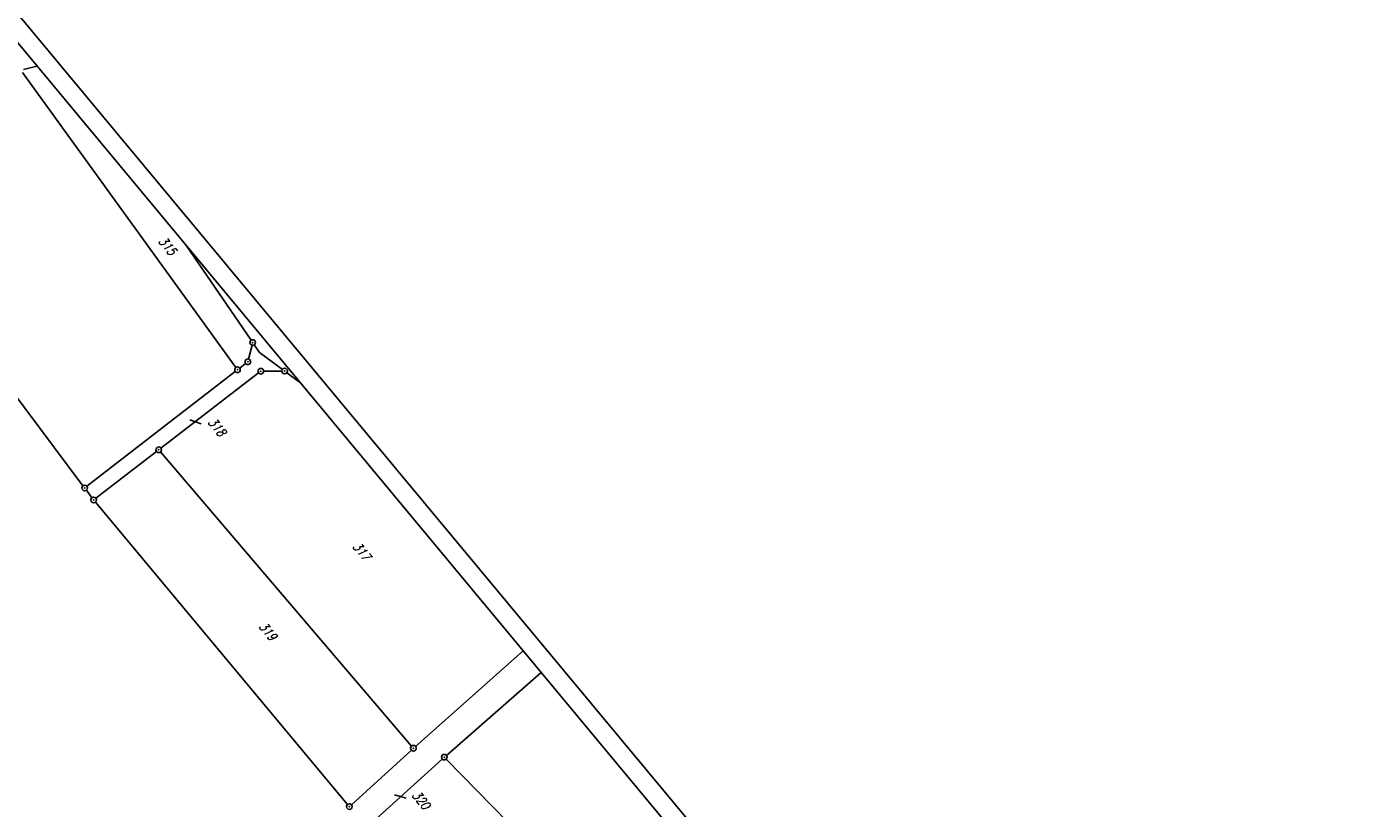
# Model space of a CAD drawing. Extents: x 448150 to 449332, y 437108 to 438384.
# Tile 147 of 172: x 448972 to 449332, y 437711 to 437920. Entities that reach past the tile are written whole.
import ezdxf

# ---------------------------------------------------------------- set-up
doc = ezdxf.new("R2010")
doc.units = 0
doc.header["$LTSCALE"] = 2
doc.header["$MEASUREMENT"] = 0
doc.linetypes.add('AUSGEZOGEN', pattern=[0])
doc.layers.get('0').update_dxf_attribs({"linetype": 'AUSGEZOGEN'})
for name, color, linetype in [('212-FLSTNR', 8, 'AUSGEZOGEN'), ('212-GRENZL', 8, 'AUSGEZOGEN'), ('212-GRENZP', 8, 'AUSGEZOGEN'), ('FBRTOP', 250, 'AUSGEZOGEN'), ('Planeinteilung', 250, 'CONTINUOUS'), ('RAHMEN', 7, 'AUSGEZOGEN'), ('SCHLITZRINNE', 200, 'AUSGEZOGEN')]:
    doc.layers.add(name, color=color, linetype=linetype)
doc.styles.add('ROMANS', font='romans.shx', dxfattribs={"width": 0.8})

# ---------------------------------------------------------------- blocks, each defined once
blk = doc.blocks.new('1135594')
blk.add_line((1135, 594), (0, 594))
at = {"layer": 'RAHMEN'}
blk.add_line((950, 589), (25, 589), dxfattribs=at)
blk = doc.blocks.new('GST')
at = {"color": 0}
blk.add_circle((0, 0), 0.75, dxfattribs=at)
blk.add_point((0, 0), dxfattribs=at)

msp = doc.modelspace()

# ---------------------------------------------------------------- hatches: boundary and pattern name
at = {"layer": 'SCHLITZRINNE'}
h = msp.add_hatch(dxfattribs=at)
h.set_pattern_fill('_USER', color=256, scale=1.5, angle=45, style=0, pattern_type=0)
h.set_pattern_definition([(0.19809, (448696.2442, 437758.0261), (-0.005186, 1.499991), [])])
edge = h.paths.add_edge_path()
edge.add_arc((450103.94, 439168.64), 1992.85, 225.25393, 225.3265)
edge.add_arc((450104.38, 439169.08), 1993.47, 225.3265, 225.68551)
edge.add_arc((450114.11, 439179.05), 2007.4, 225.68551, 226.04327)
edge.add_arc((450116.37, 439181.4), 2010.66, 226.04327, 226.40034)
edge.add_arc((450108.35, 439172.97), 1999.02, 226.40034, 226.75845)
edge.add_arc((450107.36, 439171.92), 1997.58, 226.75845, 227.1169)
edge.add_arc((450114.22, 439179.31), 2007.66, 227.1169, 227.47445)
edge.add_arc((450112.04, 439176.93), 2004.44, 227.47445, 227.83238)
edge.add_arc((450107.82, 439172.27), 1998.16, 227.83238, 228.19088)
edge.add_arc((450107.66, 439172.09), 1997.92, 228.19088, 228.54975)
edge.add_arc((450107.03, 439171.38), 1996.96, 228.54975, 228.9087)
edge.add_arc((450111.57, 439176.59), 2003.87, 228.9087, 229.26596)
edge.add_arc((450119.09, 439185.32), 2015.39, 229.26596, 229.6222)
edge.add_arc((450115.13, 439180.66), 2009.28, 229.6222, 229.97992)
edge.add_arc((450101.81, 439164.79), 1988.56, 229.97992, 230.3395)
edge.add_arc((450135.91, 439205.92), 2041.98, 230.3395, 230.69914)
edge.add_arc((450015.79, 439059.17), 1852.34, 230.69914, 231.07675)
edge.add_arc((450440.04, 439584.51), 2527.6, 231.07675, 231.41321)
edge.add_arc((449605.18, 438538.21), 1189.04, 231.41321, 231.90377)
edge.add_arc((451876.6, 441435.45), 4870.53, 231.90377, 232.05412)
edge.add_arc((449764.39, 438726.67), 1435.57, 232.05412, 232.33105)
edge.add_arc((663048.57, 714993.47), 350453.47, 232.3310515, 232.3318237)
edge.add_arc((452105.71, 441751.77), 5260.88, 232.33184, 232.33814)
edge.add_arc((1083717.78, 1260087.56), 1038995.51, 232.33813988, 232.33882921)
edge.add_arc((362297.75, 325361.77), 141749.67, 52.3359582, 52.3410109, ccw=False)
edge.add_arc((130991.07, 25697.41), 520301.52, 52.3345817, 52.3359582, ccw=False)
edge.add_arc((597397.74, 629905.02), 242982.19, 232.3337962, 232.3367437)
edge.add_arc((1091510.3, 1270060.01), 1051651.24, 232.33674373, 232.33742474)
edge.add_arc((63904.41, -61307.14), 630166.93, 52.33651599, 52.33765249, ccw=False)
edge.add_line((448950.68, 437541.27), (448965.93, 437529.5))
edge.add_arc((450103.94, 439168.64), 1993.35, 225.25393, 225.3265)
edge.add_arc((450104.38, 439169.08), 1993.97, 225.3265, 225.63395)
h = msp.add_hatch(dxfattribs=at)
h.set_pattern_fill('_USER', color=256, scale=1.5, angle=45, style=0, pattern_type=0)
h.set_pattern_definition([(1.0848, (448717.7677, 437736.8698), (-0.0283982, 1.4997312), [])])
edge = h.paths.add_edge_path()
edge.add_arc((450104.38, 439169.08), 1993.97, 225.67714, 225.68551)
edge.add_arc((450114.11, 439179.05), 2007.9, 225.68551, 226.04327)
edge.add_arc((450116.37, 439181.4), 2011.16, 226.04327, 226.34876)
edge.add_arc((450103.94, 439168.64), 1992.85, 225.25393, 225.3265)
edge.add_arc((450104.38, 439169.08), 1993.47, 225.3265, 225.68551)
edge.add_arc((450114.11, 439179.05), 2007.4, 225.68551, 226.04327)
edge.add_arc((450116.37, 439181.4), 2010.66, 226.04327, 226.40034)
edge.add_arc((450108.35, 439172.97), 1999.02, 226.40034, 226.75845)
edge.add_arc((450107.36, 439171.92), 1997.58, 226.75845, 227.1169)
edge.add_arc((450114.22, 439179.31), 2007.66, 227.1169, 227.47445)
edge.add_arc((450112.04, 439176.93), 2004.44, 227.47445, 227.83238)
edge.add_arc((450107.82, 439172.27), 1998.16, 227.83238, 228.19088)
edge.add_arc((450107.66, 439172.09), 1997.92, 228.19088, 228.54975)
edge.add_arc((450107.03, 439171.38), 1996.96, 228.54975, 228.9087)
edge.add_arc((450111.57, 439176.59), 2003.87, 228.9087, 229.26596)
edge.add_arc((450119.09, 439185.32), 2015.39, 229.26596, 229.6222)
edge.add_arc((450115.13, 439180.66), 2009.28, 229.6222, 229.97992)
edge.add_arc((450101.81, 439164.79), 1988.56, 229.97992, 230.3395)
edge.add_arc((450135.91, 439205.92), 2041.98, 230.3395, 230.69914)
edge.add_arc((450015.79, 439059.17), 1852.34, 230.69914, 231.07675)
edge.add_arc((450440.04, 439584.51), 2527.6, 231.07675, 231.41321)
edge.add_arc((449605.18, 438538.21), 1189.04, 231.41321, 231.90377)
edge.add_arc((451876.6, 441435.45), 4870.53, 231.90377, 232.05412)
edge.add_arc((449764.39, 438726.67), 1435.57, 232.05412, 232.33105)
edge.add_arc((663048.57, 714993.47), 350453.47, 232.3310515, 232.3318237)
edge.add_arc((452105.71, 441751.77), 5260.88, 232.33184, 232.33814)
edge.add_arc((1083717.78, 1260087.56), 1038995.51, 232.33813988, 232.33882921)
edge.add_arc((362297.75, 325361.77), 141749.67, 52.3359582, 52.3410109, ccw=False)
edge.add_arc((130991.07, 25697.41), 520301.52, 52.3345817, 52.3359582, ccw=False)
edge.add_arc((597397.74, 629905.02), 242982.19, 232.3337962, 232.3367437)
edge.add_arc((1091510.3, 1270060.01), 1051651.24, 232.33674373, 232.33742474)
edge.add_arc((63904.41, -61307.14), 630166.93, 52.33651599, 52.33765249, ccw=False)
edge.add_line((448950.68, 437541.27), (448965.93, 437529.5))
h = msp.add_hatch(dxfattribs=at)
h.set_pattern_fill('_USER', color=256, scale=1.5, angle=45, style=0, pattern_type=0)
h.set_pattern_definition([(1.92282, (448737.9663, 437717.5835), (-0.05033, 1.4991554), [])])
edge = h.paths.add_edge_path()
edge.add_arc((450116.37, 439181.4), 2011.16, 226.39158, 226.40034)
edge.add_arc((450108.35, 439172.97), 1999.52, 226.40034, 226.75845)
edge.add_arc((450107.36, 439171.92), 1998.08, 226.75845, 227.1169)
edge.add_arc((450114.22, 439179.31), 2008.16, 227.1169, 227.47445)
edge.add_arc((450112.04, 439176.93), 2004.94, 227.47445, 227.83238)
edge.add_arc((450107.82, 439172.27), 1998.66, 227.83238, 228.06865)
edge.add_arc((450103.94, 439168.64), 1992.85, 225.25393, 225.3265)
edge.add_arc((450104.38, 439169.08), 1993.47, 225.3265, 225.68551)
edge.add_arc((450114.11, 439179.05), 2007.4, 225.68551, 226.04327)
edge.add_arc((450116.37, 439181.4), 2010.66, 226.04327, 226.40034)
edge.add_arc((450108.35, 439172.97), 1999.02, 226.40034, 226.75845)
edge.add_arc((450107.36, 439171.92), 1997.58, 226.75845, 227.1169)
edge.add_arc((450114.22, 439179.31), 2007.66, 227.1169, 227.47445)
edge.add_arc((450112.04, 439176.93), 2004.44, 227.47445, 227.83238)
edge.add_arc((450107.82, 439172.27), 1998.16, 227.83238, 228.19088)
edge.add_arc((450107.66, 439172.09), 1997.92, 228.19088, 228.54975)
edge.add_arc((450107.03, 439171.38), 1996.96, 228.54975, 228.9087)
edge.add_arc((450111.57, 439176.59), 2003.87, 228.9087, 229.26596)
edge.add_arc((450119.09, 439185.32), 2015.39, 229.26596, 229.6222)
edge.add_arc((450115.13, 439180.66), 2009.28, 229.6222, 229.97992)
edge.add_arc((450101.81, 439164.79), 1988.56, 229.97992, 230.3395)
edge.add_arc((450135.91, 439205.92), 2041.98, 230.3395, 230.69914)
edge.add_arc((450015.79, 439059.17), 1852.34, 230.69914, 231.07675)
edge.add_arc((450440.04, 439584.51), 2527.6, 231.07675, 231.41321)
edge.add_arc((449605.18, 438538.21), 1189.04, 231.41321, 231.90377)
edge.add_arc((451876.6, 441435.45), 4870.53, 231.90377, 232.05412)
edge.add_arc((449764.39, 438726.67), 1435.57, 232.05412, 232.33105)
edge.add_arc((663048.57, 714993.47), 350453.47, 232.3310515, 232.3318237)
edge.add_arc((452105.71, 441751.77), 5260.88, 232.33184, 232.33814)
edge.add_arc((1083717.78, 1260087.56), 1038995.51, 232.33813988, 232.33882921)
edge.add_arc((362297.75, 325361.77), 141749.67, 52.3359582, 52.3410109, ccw=False)
edge.add_arc((130991.07, 25697.41), 520301.52, 52.3345817, 52.3359582, ccw=False)
edge.add_arc((597397.74, 629905.02), 242982.19, 232.3337962, 232.3367437)
edge.add_arc((1091510.3, 1270060.01), 1051651.24, 232.33674373, 232.33742474)
edge.add_arc((63904.41, -61307.14), 630166.93, 52.33651599, 52.33765249, ccw=False)
edge.add_line((448950.68, 437541.27), (448965.93, 437529.5))
h = msp.add_hatch(dxfattribs=at)
h.set_pattern_fill('_USER', color=256, scale=1.5, angle=45, style=0, pattern_type=0)
h.set_pattern_definition([(5.43336, (448830.8072, 437635.437), (-0.142032, 1.4932605), [])])
edge = h.paths.add_edge_path()
edge.add_arc((450115.13, 439180.66), 2009.78, 229.70332, 229.97992)
edge.add_arc((450101.81, 439164.79), 1989.06, 229.97992, 230.3395)
edge.add_arc((450135.91, 439205.92), 2042.48, 230.3395, 230.69914)
edge.add_arc((450015.79, 439059.17), 1852.84, 230.69914, 231.07675)
edge.add_arc((450440.04, 439584.51), 2528.1, 231.07675, 231.21107)
edge.add_arc((450103.94, 439168.64), 1992.85, 225.25393, 225.3265)
edge.add_arc((450104.38, 439169.08), 1993.47, 225.3265, 225.68551)
edge.add_arc((450114.11, 439179.05), 2007.4, 225.68551, 226.04327)
edge.add_arc((450116.37, 439181.4), 2010.66, 226.04327, 226.40034)
edge.add_arc((450108.35, 439172.97), 1999.02, 226.40034, 226.75845)
edge.add_arc((450107.36, 439171.92), 1997.58, 226.75845, 227.1169)
edge.add_arc((450114.22, 439179.31), 2007.66, 227.1169, 227.47445)
edge.add_arc((450112.04, 439176.93), 2004.44, 227.47445, 227.83238)
edge.add_arc((450107.82, 439172.27), 1998.16, 227.83238, 228.19088)
edge.add_arc((450107.66, 439172.09), 1997.92, 228.19088, 228.54975)
edge.add_arc((450107.03, 439171.38), 1996.96, 228.54975, 228.9087)
edge.add_arc((450111.57, 439176.59), 2003.87, 228.9087, 229.26596)
edge.add_arc((450119.09, 439185.32), 2015.39, 229.26596, 229.6222)
edge.add_arc((450115.13, 439180.66), 2009.28, 229.6222, 229.97992)
edge.add_arc((450101.81, 439164.79), 1988.56, 229.97992, 230.3395)
edge.add_arc((450135.91, 439205.92), 2041.98, 230.3395, 230.69914)
edge.add_arc((450015.79, 439059.17), 1852.34, 230.69914, 231.07675)
edge.add_arc((450440.04, 439584.51), 2527.6, 231.07675, 231.41321)
edge.add_arc((449605.18, 438538.21), 1189.04, 231.41321, 231.90377)
edge.add_arc((451876.6, 441435.45), 4870.53, 231.90377, 232.05412)
edge.add_arc((449764.39, 438726.67), 1435.57, 232.05412, 232.33105)
edge.add_arc((663048.57, 714993.47), 350453.47, 232.3310515, 232.3318237)
edge.add_arc((452105.71, 441751.77), 5260.88, 232.33184, 232.33814)
edge.add_arc((1083717.78, 1260087.56), 1038995.51, 232.33813988, 232.33882921)
edge.add_arc((362297.75, 325361.77), 141749.67, 52.3359582, 52.3410109, ccw=False)
edge.add_arc((130991.07, 25697.41), 520301.52, 52.3345817, 52.3359582, ccw=False)
edge.add_arc((597397.74, 629905.02), 242982.19, 232.3337962, 232.3367437)
edge.add_arc((1091510.3, 1270060.01), 1051651.24, 232.33674373, 232.33742474)
edge.add_arc((63904.41, -61307.14), 630166.93, 52.33651599, 52.33765249, ccw=False)
edge.add_line((448950.68, 437541.27), (448965.93, 437529.5))

# ---------------------------------------------------------------- linework, layer by layer
at = {"layer": '212-FLSTNR'}
for p, q in [((449015.49, 437815.07), (449018.58, 437813.99)), ((449070.31, 437714.67), (449073.47, 437713.79))]:
    msp.add_line(p, q, dxfattribs=at)
at = {"layer": '212-GRENZL'}
for p, q in [((448974.57, 437909.69), (448970.99, 437908.78)), ((448970.7, 437907.98), (449027.83, 437829.04)), ((448927.71, 437876.32), (448986.89, 437797.4)), ((449014.61, 437861.58), (449031.92, 437836.34)), ((449031.22, 437831.3), (449032.16, 437834.99)), ((449032.76, 437835.1), (449034.2, 437833.01)), ((449028.86, 437828.89), (449030.45, 437830.11)), ((449034.2, 437833.01), (449040.28, 437828.54)), ((448987.93, 437797.26), (449027.68, 437827.97)), ((449007.77, 437807.48), (449033.92, 437827.58)), ((449035.26, 437828.05), (449040.13, 437828.08)), ((449041.48, 437827.64), (449045.12, 437824.92)), ((448990.33, 437794.06), (449006.59, 437806.56)), ((449007.67, 437806.45), (449074.89, 437727.73)), ((448989.29, 437794.2), (448987.79, 437796.2)), ((449057.75, 437712.13), (448990.22, 437793.02)), ((449075.94, 437727.66), (449104.8, 437753.22)), ((449084.2, 437725.26), (449109.62, 437747.43)), ((449058.78, 437712.05), (449074.83, 437726.66)), ((449048.22, 437692.79), (449083.07, 437724.27)), ((449084.16, 437724.24), (449151.12, 437656.09))]:
    msp.add_line(p, q, dxfattribs=at)
at = {"layer": 'FBRTOP'}
for points in [[(448922.71, 437586.86, -0.000006), (448932.6, 437579.22, 0.000013), (448942.5, 437571.59, 0.000003), (448952.39, 437563.95, -0.000005), (448962.29, 437556.31, -0.000002), (448991.97, 437533.4, 0.000001), (449021.66, 437510.48, 0), (449059.52, 437481.26, 0), (449100.82, 437449.38, 0.000002), (449140.4, 437418.83, -0.000003), (449179.98, 437388.28, -0.000002), (449197.09, 437375.08, 0.000004)], [(448902.92, 437602.14, 0.000003), (448912.81, 437594.5, -0.000022)]]:
    msp.add_lwpolyline(points, format="xyb", dxfattribs=at)
at = {"layer": 'FBRTOP', "const_width": 0.5}
for points in [[(448913.54, 437574.99, -0.000006), (448923.44, 437567.35, 0.000013), (448933.33, 437559.71, 0.000003), (448943.23, 437552.07, -0.000005), (448953.12, 437544.44, -0.000002), (448982.81, 437521.52, 0.000001), (449012.49, 437498.61, 0), (449050.36, 437469.38, 0), (449091.65, 437437.51, 0.000002), (449131.24, 437406.96, -0.000003), (449170.82, 437376.41, -0.000001), (449185.28, 437365.24, 0.000004)], [(448920.89, 437584.5, -0.000006), (448930.78, 437576.87, 0.000013), (448940.68, 437569.23, 0.000003), (448950.57, 437561.59, -0.000005), (448960.47, 437553.95, -0.000002), (448990.15, 437531.04), (449019.84, 437508.13), (449057.7, 437478.9), (449099, 437447.02, 0.000002), (449138.58, 437416.47, -0.000003), (449178.16, 437385.92, -0.000002), (449194.74, 437373.12, 0.000004)], [(448901.1, 437599.78, 0.000003), (448910.99, 437592.14, -0.000022)], [(448893.75, 437590.26, 0.000003), (448903.65, 437582.63, -0.000022)]]:
    msp.add_lwpolyline(points, format="xyb", dxfattribs=at)

# ---------------------------------------------------------------- block references
at = {"layer": '212-GRENZP', "rotation": 309.7713901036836}
for p in [(449032.34, 437835.72), (449031.04, 437830.57), (449028.27, 437828.43), (449034.51, 437828.04), (449040.88, 437828.09), (449007.18, 437807.02), (448987.34, 437796.8), (448989.74, 437793.6), (449075.38, 437727.16), (449083.63, 437724.77), (449058.23, 437711.55)]:
    msp.add_blockref('GST', p, dxfattribs=at)
at = {"layer": 'Planeinteilung', "linetype": 'Continuous', "rotation": 309.7713901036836}
msp.add_blockref('1135594', (448149.7, 437980.02), dxfattribs=at)

# ---------------------------------------------------------------- texts
at = {"layer": '212-FLSTNR', "style": 'ROMANS', "oblique": 15, "width": 0.8}
for s, p in [('315', (449006.91, 437862.76)), ('318', (449020.18, 437814.29)), ('317', (449058.9, 437781.04)), ('319', (449033.8, 437759.64)), ('320', (449074.81, 437714.5))]:
    msp.add_text(s, height=2.5, rotation=309.7714, dxfattribs=at).set_placement(p)

doc.saveas('drawing.dxf')
